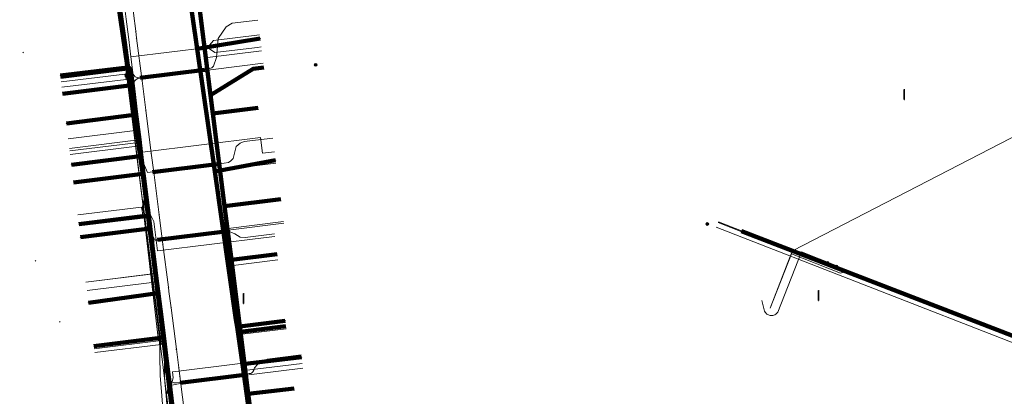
# Model space of a CAD drawing. Extents: x 152558 to 154479, y 462974 to 463683.
# Tile 105 of 256: x 152993 to 153073, y 463597 to 463628. Entities that reach past the tile are written whole.
import ezdxf
from ezdxf.lldxf.tags import DXFTag

# ---------------------------------------------------------------- set-up
doc = ezdxf.new("R2010")
doc.units = 0
doc.header["$LTSCALE"] = 0.2
doc.layers.get('0').update_dxf_attribs({"linetype": 'CONTINUOUS'})
for name, color, linetype, lineweight in [('B-RO-KL-DATA_COAXIAAL_17_ZIGGO BV-G', 90, 'KL-DATA-N', 18), ('B-RO-KL-DATA_COAXIAAL_7_ZIGGO BV-G', 90, 'KL-DATA-N', 18), ('B-RO-KL-DATA_HULPSTUK_KPN BV-S', 90, 'CONTINUOUS', 25), ('B-RO-KL-DATA_HULPSTUK_REGGEFIBER OPERATOR BV-S', 90, 'CONTINUOUS', 25), ('B-RO-KL-DATA_HULPSTUK_ZIGGO BV-S', 90, 'CONTINUOUS', 25), ('B-RO-KL-DATA_KABELBED_KPN BV-G', 90, 'CONTINUOUS', 100), ('B-RO-KL-DATA_KABELBED_ZIGGO BV-G', 90, 'CONTINUOUS', 100), ('B-RO-KL-DATA_REGGEFIBER OPERATOR BV-G', 90, 'KL-DATA-N', 18), ('B-RO-KL-DATA_STEDIN NETBEHEER BV-G', 90, 'KL-DATA-N', 18), ('B-RO-KL-ET_LS_400 V_STEDIN NETBEHEER BV-G', 190, 'KL-LS-N', 18), ('B-RO-KL-ET_LS_GEMEENTE AMERSFOORT-S', 190, 'CONTINUOUS', 25), ('B-RO-KL-ET_LS_HULPSTUK_STEDIN NETBEHEER BV-S', 190, 'CONTINUOUS', 25), ('B-RO-KL-GAS_LD_ASBESTCEMENT_124_0.1 BAR_STEDIN NETBEHEER BV-G', 50, 'KL-GAS-LD-N', 18), ('B-RO-KL-GAS_LD_MANTELBUIS_PVC_63_STEDIN NETBEHEER BV-G', 50, 'CONTINUOUS', 100), ('B-RO-KL-GAS_LD_MANTELBUIS_PVC_STEDIN NETBEHEER BV-G', 50, 'CONTINUOUS', 100), ('B-RO-KL-GAS_LD_PE_32_0.1 BAR_STEDIN NETBEHEER BV-G', 50, 'KL-GAS-LD-N', 18), ('B-RO-KL-GAS_LD_PE_40_0.1 BAR_STEDIN NETBEHEER BV-G', 50, 'KL-GAS-LD-N', 18), ('B-RO-KL-GAS_LD_PVC_63_0.1 BAR_STEDIN NETBEHEER BV-G', 50, 'KL-GAS-LD-N', 18), ('B-RO-KL-WATER_100_VITENS-G', 170, 'KL-WATER-N', 18), ('B-RO-KL-WATER_HULPSTUK_VITENS-S', 170, 'CONTINUOUS', 25)]:
    doc.layers.add(name, color=color, linetype=linetype, lineweight=lineweight)
doc.styles.add('NLCS-ISO', font='NLCS-ISO.ttf')
tags = doc.linetypes.add('KL-DATA-N', pattern='A,4,-1,[101,NLCS.SHX,S=0.5,R=0,X=0,Y=0],-1,4,-1,["D",Standard,S=1,R=0,X=-0.25,Y=-0.5],-1.5', length=12.5).pattern_tags.tags
tags[18] = DXFTag(74, 10)
tags = doc.linetypes.add('KL-GAS-LD-N', pattern='A,4,-1,[69,NLCS.SHX,S=0.5,R=0,X=0,Y=0],-1,4,-1,["L",Standard,S=1,R=0,X=0.25,Y=-0.5],-2', length=13).pattern_tags.tags
tags[18] = DXFTag(74, 10)
tags = doc.linetypes.add('KL-LS-N', pattern='A,4,-1,[103,NLCS.SHX,S=0.75,R=0,X=0,Y=0],-1,4,-1,["L",Standard,S=1,R=0,X=0,Y=-0.5],-2', length=13).pattern_tags.tags
tags[18] = DXFTag(74, 10)
doc.linetypes.add('KL-WATER-N', pattern='A,7,-0.5,[168,NLCS.SHX,S=0.75,R=0,X=0.75,Y=0],-2', length=9.5)

# ---------------------------------------------------------------- blocks, each defined once
blk = doc.blocks.new('SKL-WTB_HULP_MOF-SO')
at = {"linetype": 'ByBlock', "lineweight": 18}
h = blk.add_hatch(color=0, dxfattribs=at)
h.dxf.hatch_style = 1
h.paths.add_polyline_path([(-0.5625, 0, 1), (0.5625, 0, 1)])
at = {"color": 0, "linetype": 'ByBlock', "lineweight": 18}
blk.add_circle((0, 0), 0.5625, dxfattribs=at)
at = {"color": 0, "linetype": 'ByBlock', "lineweight": 18, "style": 'NLCS-ISO', "flags": 1}
for tag, p in [('TYPE', (1.5, 0)), ('OMSCHRIJVING', (1.5, -3)), ('LABEL', (1.5, -1.5))]:
    blk.add_attdef(tag, p, '', height=1, dxfattribs=at)
blk = doc.blocks.new('SKL-WTB_HULP_OVERLENGTE-SO')
at = {"color": 0, "linetype": 'ByBlock', "lineweight": 18}
for centre, radius in [((0, 0), 1), ((-0.42, 0), 0.417), ((0.42, 0), 0.417)]:
    blk.add_circle(centre, radius, dxfattribs=at)
at = {"color": 0, "linetype": 'ByBlock', "lineweight": 18, "style": 'NLCS-ISO', "flags": 1}
for tag, p in [('TYPE', (1.5, 0)), ('OMSCHRIJVING', (1.5, -3)), ('LABEL', (1.5, -1.5))]:
    blk.add_attdef(tag, p, '', height=1, dxfattribs=at)
blk = doc.blocks.new('SKL-WTB_HULP_OVERIG-SO')
at = {"color": 0, "linetype": 'ByBlock', "lineweight": 18}
for points in [[(-0.14, 0.14), (0.14, -0.14)], [(0.14, 0.14), (-0.14, -0.14)]]:
    blk.add_lwpolyline(points, dxfattribs=at)
at = {"color": 0, "linetype": 'ByBlock', "lineweight": 18, "style": 'NLCS-ISO', "flags": 1}
for tag, p in [('TYPE', (1.5, 0)), ('OMSCHRIJVING', (1.5, -3)), ('LABEL', (1.5, -1.5))]:
    blk.add_attdef(tag, p, '', height=1, dxfattribs=at)
blk = doc.blocks.new('SKL-ET_LS_MAST-SO')
for p, q in [((-0.05, 2.07), (0.05, 2.07)), ((-0.05, -2), (0.05, -2))]:
    blk.add_line(p, q)
for points in [[(-0.18, 1.76), (-0.22, 1.76), (-0.22, 1.84), (-0.18, 1.84), (-0.18, 1.79)], [(-0.18, 1.49), (-0.22, 1.49), (-0.22, 1.57), (-0.18, 1.57), (-0.18, 1.52)], [(-0.18, 1.79), (-0.05, 1.79)], [(-0.18, 1.76), (-0.05, 1.76)], [(-0.18, 1.52), (-0.05, 1.52)], [(-0.18, 1.49), (-0.05, 1.49)], [(-0.05, -2), (-0.05, 2.07)], [(0.05, -2), (0.05, 2.07)], [(0.18, 1.92), (0.05, 1.92)], [(0.18, 1.89), (0.05, 1.89)], [(0.18, 1.66), (0.05, 1.66)], [(0.18, 1.63), (0.05, 1.63)], [(0.18, 1.39), (0.05, 1.39)], [(0.18, 1.36), (0.05, 1.36)], [(0.18, 1.89), (0.22, 1.89), (0.22, 1.97), (0.18, 1.97), (0.18, 1.92)], [(0.18, 1.63), (0.22, 1.63), (0.22, 1.71), (0.18, 1.71), (0.18, 1.66)], [(0.18, 1.36), (0.22, 1.36), (0.22, 1.44), (0.18, 1.44), (0.18, 1.39)]]:
    blk.add_lwpolyline(points)

msp = doc.modelspace()

# ---------------------------------------------------------------- linework, layer by layer
at = {"layer": 'B-RO-KL-DATA_COAXIAAL_17_ZIGGO BV-G', "flags": 128}
msp.add_lwpolyline([(153006.287, 463637.496), (153006.746, 463633.788), (153006.842, 463633.015), (153007.204, 463630.194), (153008.316, 463621.519), (153008.507, 463620.032), (153008.815, 463617.626), (153009.165, 463614.799), (153009.459, 463612.468), (153010.013, 463608.079), (153010.755, 463602.203), (153011.396, 463597.12), (153011.614, 463595.396), (153011.679, 463594.868), (153012.693, 463587.247), (153012.887, 463586.435), (153013.151, 463585.643), (153013.353, 463585.038), (153013.418, 463584.842), (153013.755, 463584.068), (153014.094, 463583.287), (153014.501, 463582.539), (153014.909, 463581.789), (153014.963, 463581.708), (153015.383, 463581.077), (153015.857, 463580.366), (153016.392, 463579.7), (153016.925, 463579.036), (153017.514, 463578.422), (153018.1, 463577.813), (153018.736, 463577.258), (153019.365, 463576.709), (153020.039, 463576.217), (153022.568, 463574.461)], dxfattribs=at)
at = {"layer": 'B-RO-KL-DATA_COAXIAAL_7_ZIGGO BV-G', "flags": 128}
for points in [[(153006.287, 463637.496), (153006.746, 463633.788), (153006.842, 463633.015), (153007.204, 463630.194), (153008.316, 463621.519), (153011.796, 463623.673), (153012.655, 463623.776)], [(152996.048, 463623.027), (153000, 463623.517), (153001.71, 463623.729), (153001.882, 463622.34), (153002.613, 463616.439), (153002.78, 463615.088), (153003.203, 463611.676), (153004.436, 463601.727), (153005.347, 463594.373), (153005.51, 463593.055), (153005.947, 463589.533), (153006.206, 463587.442), (153006.447, 463585.753), (153006.706, 463584.669), (153007.058, 463583.612), (153007.415, 463582.543), (153007.864, 463581.509), (153008.294, 463580.52), (153008.317, 463580.467), (153008.827, 463579.528), (153008.86, 463579.469), (153009.405, 463578.467), (153010.037, 463577.517), (153010.67, 463576.568), (153011.384, 463575.678), (153011.614, 463575.392), (153011.737, 463575.239), (153012.095, 463574.792), (153012.137, 463574.748), (153012.882, 463573.973), (153013.663, 463573.16), (153014.513, 463572.419), (153015.352, 463571.686), (153016.108, 463571.134), (153016.257, 463571.037), (153019.978, 463568.625), (153023.347, 463573.958), (153022.709, 463574.363), (153022.568, 463574.461)], [(153022.568, 463574.461), (153022.709, 463574.363), (153023.347, 463573.958), (153019.978, 463568.625), (153016.257, 463571.037), (153016.108, 463571.134), (153015.352, 463571.686), (153014.513, 463572.419), (153013.663, 463573.16), (153012.882, 463573.973), (153012.137, 463574.748), (153012.095, 463574.792), (153011.737, 463575.239), (153011.614, 463575.392), (153011.384, 463575.678), (153010.67, 463576.568), (153010.037, 463577.517), (153009.405, 463578.467), (153008.86, 463579.469), (153008.827, 463579.528), (153008.317, 463580.467), (153008.294, 463580.52), (153007.864, 463581.509), (153007.415, 463582.543), (153007.058, 463583.612), (153006.706, 463584.669), (153006.447, 463585.753), (153006.206, 463587.442), (153005.947, 463589.533), (153005.51, 463593.055), (153005.347, 463594.373), (153004.436, 463601.727), (153003.203, 463611.676), (153002.78, 463615.088), (153002.613, 463616.439), (153001.882, 463622.34), (153000, 463622.107), (152996.22, 463621.638)], [(153022.568, 463574.461), (153020.039, 463576.217), (153019.365, 463576.709), (153018.736, 463577.258), (153018.1, 463577.813), (153017.514, 463578.422), (153016.925, 463579.036), (153016.392, 463579.7), (153015.857, 463580.366), (153015.383, 463581.077), (153014.963, 463581.708), (153014.909, 463581.789), (153014.501, 463582.539), (153014.094, 463583.287), (153013.755, 463584.068), (153013.418, 463584.842), (153013.353, 463585.038), (153013.151, 463585.643), (153012.887, 463586.435), (153012.693, 463587.247), (153011.679, 463594.868), (153011.614, 463595.396), (153011.396, 463597.12), (153010.755, 463602.203), (153010.013, 463608.079), (153009.459, 463612.468), (153009.165, 463614.799), (153008.815, 463617.626), (153008.507, 463620.032), (153012.192, 463620.473)], [(153022.568, 463574.461), (153022.709, 463574.363), (153023.347, 463573.958), (153019.978, 463568.625), (153016.257, 463571.037), (153016.108, 463571.134), (153015.352, 463571.686), (153014.513, 463572.419), (153013.663, 463573.16), (153012.882, 463573.973), (153012.137, 463574.748), (153012.095, 463574.792), (153011.737, 463575.239), (153011.614, 463575.392), (153011.384, 463575.678), (153010.67, 463576.568), (153010.037, 463577.517), (153009.405, 463578.467), (153008.86, 463579.469), (153008.827, 463579.528), (153008.317, 463580.467), (153008.294, 463580.52), (153007.864, 463581.509), (153007.415, 463582.543), (153007.058, 463583.612), (153006.706, 463584.669), (153006.447, 463585.753), (153006.206, 463587.442), (153005.947, 463589.533), (153005.51, 463593.055), (153005.347, 463594.373), (153004.436, 463601.727), (153003.203, 463611.676), (153002.78, 463615.088), (152997.123, 463614.387)], [(153022.568, 463574.461), (153020.039, 463576.217), (153019.365, 463576.709), (153018.736, 463577.258), (153018.1, 463577.813), (153017.514, 463578.422), (153016.925, 463579.036), (153016.392, 463579.7), (153015.857, 463580.366), (153015.383, 463581.077), (153014.963, 463581.708), (153014.909, 463581.789), (153014.501, 463582.539), (153014.094, 463583.287), (153013.755, 463584.068), (153013.418, 463584.842), (153013.353, 463585.038), (153013.151, 463585.643), (153012.887, 463586.435), (153012.693, 463587.247), (153011.679, 463594.868), (153011.614, 463595.396), (153011.396, 463597.12), (153010.755, 463602.203), (153010.013, 463608.079), (153009.459, 463612.468), (153014.045, 463613.017)], [(153022.568, 463574.461), (153022.709, 463574.363), (153023.347, 463573.958), (153019.978, 463568.625), (153016.257, 463571.037), (153016.108, 463571.134), (153015.352, 463571.686), (153014.513, 463572.419), (153013.663, 463573.16), (153012.882, 463573.973), (153012.137, 463574.748), (153012.095, 463574.792), (153011.737, 463575.239), (153011.614, 463575.392), (153011.384, 463575.678), (153010.67, 463576.568), (153010.037, 463577.517), (153009.405, 463578.467), (153008.86, 463579.469), (153008.827, 463579.528), (153008.317, 463580.467), (153008.294, 463580.52), (153007.864, 463581.509), (153007.415, 463582.543), (153007.058, 463583.612), (153006.706, 463584.669), (153006.447, 463585.753), (153006.206, 463587.442), (153005.947, 463589.533), (153005.51, 463593.055), (153005.347, 463594.373), (153004.436, 463601.727), (153003.203, 463611.676), (153000, 463611.28), (152997.546, 463610.976)], [(153022.568, 463574.461), (153020.039, 463576.217), (153019.365, 463576.709), (153018.736, 463577.258), (153018.1, 463577.813), (153017.514, 463578.422), (153016.925, 463579.036), (153016.392, 463579.7), (153015.857, 463580.366), (153015.383, 463581.077), (153014.963, 463581.708), (153014.909, 463581.789), (153014.501, 463582.539), (153014.094, 463583.287), (153013.755, 463584.068), (153013.418, 463584.842), (153013.353, 463585.038), (153013.151, 463585.643), (153012.887, 463586.435), (153012.693, 463587.247), (153011.679, 463594.868), (153011.614, 463595.396), (153011.396, 463597.12), (153010.755, 463602.203), (153010.013, 463608.079), (153013.742, 463608.526)], [(153022.568, 463574.461), (153020.039, 463576.217), (153019.365, 463576.709), (153018.736, 463577.258), (153018.1, 463577.813), (153017.514, 463578.422), (153016.925, 463579.036), (153016.392, 463579.7), (153015.857, 463580.366), (153015.383, 463581.077), (153014.963, 463581.708), (153014.909, 463581.789), (153014.501, 463582.539), (153014.094, 463583.287), (153013.755, 463584.068), (153013.418, 463584.842), (153013.353, 463585.038), (153013.151, 463585.643), (153012.887, 463586.435), (153012.693, 463587.247), (153011.679, 463594.868), (153011.614, 463595.396), (153011.396, 463597.12), (153010.755, 463602.203), (153014.465, 463602.647)], [(153022.568, 463574.461), (153022.709, 463574.363), (153023.347, 463573.958), (153019.978, 463568.625), (153016.257, 463571.037), (153016.108, 463571.134), (153015.352, 463571.686), (153014.513, 463572.419), (153013.663, 463573.16), (153012.882, 463573.973), (153012.137, 463574.748), (153012.095, 463574.792), (153011.737, 463575.239), (153011.614, 463575.392), (153011.384, 463575.678), (153010.67, 463576.568), (153010.037, 463577.517), (153009.405, 463578.467), (153008.86, 463579.469), (153008.827, 463579.528), (153008.317, 463580.467), (153008.294, 463580.52), (153007.864, 463581.509), (153007.415, 463582.543), (153007.058, 463583.612), (153006.706, 463584.669), (153006.447, 463585.753), (153006.206, 463587.442), (153005.947, 463589.533), (153005.51, 463593.055), (153005.347, 463594.373), (153004.436, 463601.727), (153000, 463601.178), (152998.774, 463601.026)], [(153022.568, 463574.461), (153022.709, 463574.363), (153023.347, 463573.958), (153019.978, 463568.625), (153016.257, 463571.037), (153016.108, 463571.134), (153015.352, 463571.686), (153014.513, 463572.419), (153013.663, 463573.16), (153012.882, 463573.973), (153012.137, 463574.748), (153012.095, 463574.792), (153011.737, 463575.239), (153011.614, 463575.392), (153011.384, 463575.678), (153010.67, 463576.568), (153010.037, 463577.517), (153009.405, 463578.467), (153008.86, 463579.469), (153008.827, 463579.528), (153008.317, 463580.467), (153008.294, 463580.52), (153007.864, 463581.509), (153007.415, 463582.543), (153007.058, 463583.612), (153006.706, 463584.669), (153006.447, 463585.753), (153006.206, 463587.442), (153005.947, 463589.533), (153005.51, 463593.055), (153005.347, 463594.373), (153004.436, 463601.727), (153000, 463601.178), (152998.774, 463601.026)], [(153022.568, 463574.461), (153020.039, 463576.217), (153019.365, 463576.709), (153018.736, 463577.258), (153018.1, 463577.813), (153017.514, 463578.422), (153016.925, 463579.036), (153016.392, 463579.7), (153015.857, 463580.366), (153015.383, 463581.077), (153014.963, 463581.708), (153014.909, 463581.789), (153014.501, 463582.539), (153014.094, 463583.287), (153013.755, 463584.068), (153013.418, 463584.842), (153013.353, 463585.038), (153013.151, 463585.643), (153012.887, 463586.435), (153012.693, 463587.247), (153011.679, 463594.868), (153011.614, 463595.396), (153011.396, 463597.12), (153015.139, 463597.569)]]:
    msp.add_lwpolyline(points, dxfattribs=at)
at = {"layer": 'B-RO-KL-DATA_KABELBED_KPN BV-G', "flags": 128}
for points in [[(153010.347, 463576.93), (153009.441, 463578.315), (153008.634, 463579.76), (153008.437, 463580.152), (153007.783, 463581.605), (153007.229, 463583.098), (153006.877, 463584.252), (153006.584, 463585.422), (153006.244, 463587.292), (153005.434, 463593.786), (153005.063, 463596.763), (153003.991, 463605.361), (153003.335, 463610.62), (153002.83, 463614.67), (153002.562, 463616.526), (153002.071, 463619.922), (153001.513, 463623.785), (153000, 463634.261), (152998.433, 463645.105), (152998.262, 463646.294), (152992.775, 463657.954), (152992.445, 463658.656), (152992.281, 463659.004), (152992.281, 463659.005)], [(153006.081, 463633.251), (153007.218, 463625.311), (153008.655, 463615.276), (153010.386, 463603.189), (153010.471, 463602.595), (153010.907, 463599.55), (153011.583, 463594.828)], [(153007.218, 463625.311), (153012.355, 463626.153)], [(153001.513, 463623.785), (152996.042, 463623.114)], [(153002.071, 463619.922), (152996.528, 463619.195)], [(153002.071, 463619.922), (153002.562, 463616.526), (152996.946, 463615.821)], [(153008.655, 463615.276), (153013.627, 463616.199)], [(153003.335, 463610.62), (152997.676, 463609.928)], [(153051.689, 463610.422), (153078.789, 463599.96), (153072.6, 463583.332), (153070.768, 463578.72), (153073.764, 463577.461), (153067.403, 463562.261), (153060.832, 463551.053)], [(153003.991, 463605.361), (152998.34, 463604.569)], [(153010.386, 463603.189), (153010.471, 463602.595), (153014.41, 463603.089)], [(153010.907, 463599.55), (153015.737, 463600.129)]]:
    msp.add_lwpolyline(points, dxfattribs=at)
at = {"layer": 'B-RO-KL-DATA_KABELBED_ZIGGO BV-G', "flags": 128}
for points in [[(153007.204, 463630.194), (153008.316, 463621.519)], [(152996.048, 463623.027), (153001.71, 463623.729), (153001.882, 463622.34)], [(153012.655, 463623.776), (153011.796, 463623.673), (153008.316, 463621.519)], [(152996.22, 463621.638), (153001.882, 463622.34)], [(153001.882, 463622.34), (153002.613, 463616.439)], [(153008.316, 463621.519), (153008.507, 463620.032)], [(153012.192, 463620.473), (153008.507, 463620.032)], [(153008.507, 463620.032), (153009.459, 463612.468)], [(153002.613, 463616.439), (153002.78, 463615.088)], [(153002.78, 463615.088), (152997.123, 463614.387)], [(153002.78, 463615.088), (153003.203, 463611.676)], [(153014.045, 463613.017), (153009.459, 463612.468)], [(153009.459, 463612.468), (153010.013, 463608.079)], [(152997.546, 463610.976), (153003.203, 463611.676)], [(153003.203, 463611.676), (153004.436, 463601.727)], [(153013.742, 463608.526), (153010.013, 463608.079)], [(153010.013, 463608.079), (153010.755, 463602.203)], [(153014.465, 463602.647), (153010.755, 463602.203)], [(152998.774, 463601.026), (153004.436, 463601.727)], [(153004.436, 463601.727), (153005.347, 463594.373)], [(153010.755, 463602.203), (153011.396, 463597.12)], [(153015.139, 463597.569), (153011.396, 463597.12)], [(153013.353, 463585.038), (153012.693, 463587.247), (153011.396, 463597.12)]]:
    msp.add_lwpolyline(points, dxfattribs=at)
at = {"layer": 'B-RO-KL-DATA_REGGEFIBER OPERATOR BV-G', "flags": 128}
for points in [[(152960.9, 463644.7), (152960.244, 463647.822), (152996.466, 463659.476), (152998.079, 463659.838), (153003.467, 463660.23), (153005.488, 463660.929), (153005.682, 463659.653), (153005.707, 463658.262), (153007.773, 463641.432), (153005.965, 463641.073), (153005.829, 463640.57), (153006.408, 463635.779), (153006.803, 463632.857), (153007.245, 463629.235), (153007.842, 463624.557), (153009.03, 463615.396), (153009.532, 463610.613), (153009.944, 463607.588), (153010.666, 463601.978), (153011.046, 463599.027), (153011.63, 463594.006), (153012.471, 463588.287), (153013.537, 463584.021), (153015.386, 463580.613), (153017.476, 463578.027), (153020.813, 463575.435), (153027.909, 463570.84), (153029.189, 463569.989), (153035.35, 463565.969), (153037.701, 463564.496), (153041.939, 463561.799), (153049.527, 463556.978), (153050.535, 463556.346), (153054.709, 463553.64), (153057.639, 463551.962), (153059.329, 463551.23), (153061.443, 463550.507)], [(152997.01, 463652.233), (152997.971, 463646.16), (153000.748, 463628.741), (153001.531, 463623.865), (153002.881, 463613.053), (153004.821, 463597.714), (153005.62, 463591.644), (153006.402, 463586.003), (153007.322, 463582.509), (153008.493, 463579.391), (153009.818, 463577.346), (153011.755, 463574.887), (153015.248, 463571.475), (153015.33, 463571.421)], [(153007.245, 463629.235), (153007.842, 463624.557)], [(153007.842, 463624.557), (153012.482, 463625.131)], [(153007.842, 463624.557), (153009.03, 463615.396)], [(152996.109, 463622.597), (153001.306, 463623.24), (153001.335, 463623.007), (153001.531, 463623.865)], [(153001.531, 463623.865), (153001.389, 463622.98), (153001.428, 463622.791), (152996.163, 463622.163)], [(153009.03, 463615.396), (153013.655, 463615.969)], [(153009.03, 463615.396), (153009.532, 463610.613)], [(152997.453, 463611.74), (153002.663, 463612.385), (153002.687, 463612.194), (153002.881, 463613.053)], [(153002.881, 463613.053), (153002.734, 463612.206), (153002.741, 463611.764), (152997.528, 463611.133)], [(153002.881, 463613.053), (153002.803, 463612.21), (153004.046, 463601.45), (152998.808, 463600.802)], [(153002.881, 463613.053), (153002.86, 463612.214), (153004.264, 463601.146), (152998.844, 463600.506)], [(153009.532, 463610.613), (153014.27, 463611.199)], [(153009.532, 463610.613), (153009.944, 463607.588)], [(153049.633, 463610.747), (153074.507, 463601.044), (153080.381, 463598.595)], [(153009.944, 463607.588), (153013.795, 463608.065)], [(153009.944, 463607.588), (153010.666, 463601.978)], [(153010.666, 463601.978), (153014.489, 463602.451)], [(153010.666, 463601.978), (153011.046, 463599.027)], [(153011.046, 463599.027), (153015.801, 463599.615)], [(153011.046, 463599.027), (153011.63, 463594.006), (153012.471, 463588.287)]]:
    msp.add_lwpolyline(points, dxfattribs=at)
at = {"layer": 'B-RO-KL-DATA_STEDIN NETBEHEER BV-G', "flags": 128}
msp.add_lwpolyline([(152997.325, 463657.363), (153000.786, 463628.741), (153005.918, 463587.409), (153005.918, 463587.421), (153006.4, 463585.089), (153007.09, 463582.811), (153008.126, 463580.044), (153008.884, 463578.585), (153009.56, 463577.574), (153010.895, 463575.703), (153012.737, 463573.616), (153013.78, 463572.594), (153014.695, 463571.797), (153017.361, 463569.805), (153020.814, 463567.508), (153040.215, 463555.113), (153052.873, 463547.113), (153057.458, 463544.193), (153058.124, 463543.247), (153058.617, 463542.201), (153058.924, 463541.085), (153059.035, 463539.934), (153058.948, 463538.781), (153065.292, 463536.246), (153064.809, 463535.037)], dxfattribs=at)
at = {"layer": 'B-RO-KL-ET_LS_400 V_STEDIN NETBEHEER BV-G', "flags": 128}
for points in [[(153055.741, 463546.147), (153052.643, 463547.993), (153050.752, 463549.119), (153050.374, 463549.344), (153049.261, 463550.007), (153045.686, 463552.137), (153045.428, 463552.29), (153045.365, 463552.328), (153043.251, 463553.587), (153040.42, 463555.273), (153040.355, 463555.312), (153039.161, 463556.023), (153038.519, 463556.462), (153036.621, 463557.759), (153035.481, 463558.539), (153034.686, 463559.082), (153034.274, 463559.365), (153033.018, 463560.223), (153031.816, 463561.045), (153031.143, 463561.505), (153027.854, 463563.753), (153026.337, 463564.79), (153025.02, 463565.678), (153023.588, 463566.62), (153023.077, 463566.956), (153022.727, 463567.186), (153018.297, 463570.1), (153016.276, 463571.43), (153015.858, 463571.705), (153014.738, 463572.442), (153013.502, 463573.255), (153013.162, 463573.451), (153012.893, 463573.605), (153012.303, 463573.986), (153011.733, 463574.396), (153011.186, 463574.837), (153010.663, 463575.305), (153010.12, 463575.848), (153009.783, 463576.225), (153009.609, 463576.42), (153009.015, 463577.188), (153008.69, 463577.649), (153008.284, 463578.301), (153007.973, 463578.878), (153007.856, 463579.096), (153007.511, 463579.857), (153007.166, 463580.764), (153006.907, 463581.629), (153006.707, 463582.51), (153006.594, 463583.193), (153006.517, 463583.881), (153006.475, 463584.572), (153006.472, 463584.909), (153006.471, 463585.312), (153006.508, 463586.148), (153006.505, 463586.533), (153006.472, 463586.915), (153006.333, 463588.033), (153006.315, 463588.181), (153006.088, 463590.014), (153005.708, 463593.079), (153005.389, 463595.655), (153005.328, 463596.151), (153005.309, 463596.304), (153005.111, 463597.907), (153004.962, 463599.11), (153004.562, 463602.336), (153004.352, 463604.035), (153003.987, 463606.981), (153003.952, 463607.26), (153003.711, 463609.203), (153003.404, 463611.687), (153003.327, 463612.306), (153002.979, 463615.113), (153002.762, 463616.867), (153002.717, 463617.23), (153002.697, 463617.39), (153002.636, 463617.886), (153002.354, 463620.16), (153002.091, 463622.277), (153001.798, 463624.644), (153001.622, 463626.068), (153001.466, 463627.324), (153001.418, 463627.711), (153001.283, 463628.803), (153000.905, 463632.596), (153000.838, 463633.268), (153000.58, 463635.856), (153000.402, 463637.645), (153000.17, 463639.973), (153000, 463641.224), (152998.031, 463648.916)], [(153012.319, 463626.451), (153008.547, 463625.984), (153008.06, 463625.42)], [(153008.06, 463625.42), (153001.798, 463624.644)], [(153012.144, 463625.422), (153008.67, 463624.992), (153008.06, 463625.42)], [(153012.441, 463625.459), (153012.144, 463625.422)], [(152996.78, 463617.16), (153002.636, 463617.886)], [(152996.804, 463616.962), (153002.462, 463617.663), (153002.697, 463617.39)], [(153013.541, 463616.893), (153012.549, 463616.77), (153012.389, 463618.06), (153002.762, 463616.867)], [(153012.862, 463609.9), (153003.963, 463608.798), (153003.664, 463611.215), (153003.424, 463611.689), (153003.404, 463611.687)], [(153049.784, 463611.132), (153059.379, 463607.351), (153059.91, 463607.335), (153059.917, 463607.354)], [(153013.557, 463609.986), (153012.862, 463609.9)], [(153053.365, 463604.755), (153053.566, 463603.89), (153053.615, 463603.796), (153053.758, 463603.64), (153053.942, 463603.542), (153054.042, 463603.518), (153054.248, 463603.521), (153054.423, 463603.583), (153054.493, 463603.626), (153054.613, 463603.739), (153054.661, 463603.807), (153056.585, 463608.721), (153059.47, 463607.584), (153059.452, 463607.537)], [(153054.038, 463604.135), (153055.773, 463608.557), (153059.771, 463606.982), (153060.382, 463607.17)], [(153058.707, 463607.831), (153059.452, 463607.537)], [(153059.452, 463607.537), (153059.917, 463607.354), (153060.382, 463607.17), (153079.826, 463599.508), (153080.486, 463601.183)], [(152998.131, 463606.256), (153003.987, 463606.981)], [(153015.328, 463600.179), (153005.484, 463598.961)], [(153015.725, 463600.228), (153015.328, 463600.179)], [(153005.484, 463598.961), (153005.187, 463598.924), (153005.248, 463598.428), (153005.131, 463597.909), (153005.111, 463597.907)]]:
    msp.add_lwpolyline(points, dxfattribs=at)
at = {"layer": 'B-RO-KL-GAS_LD_ASBESTCEMENT_124_0.1 BAR_STEDIN NETBEHEER BV-G', "flags": 128}
msp.add_lwpolyline([(152996.16, 463659.086), (152996.397, 463658.094), (152996.516, 463653.638), (152997.451, 463646.354), (152997.922, 463643.972), (152999.188, 463638.34), (153000.496, 463630.164), (153001.249, 463624.761), (153003.055, 463610.47), (153004.148, 463601.951), (153004.203, 463598.621), (153004.473, 463595.295), (153005.849, 463586.385), (153006.73, 463582.775), (153008.385, 463578.96), (153010.509, 463575.698), (153011.442, 463574.61)], dxfattribs=at)
at = {"layer": 'B-RO-KL-GAS_LD_MANTELBUIS_PVC_63_STEDIN NETBEHEER BV-G', "flags": 128}
msp.add_lwpolyline([(153003.568, 463615.24), (153008.828, 463615.891)], dxfattribs=at)
at = {"layer": 'B-RO-KL-GAS_LD_MANTELBUIS_PVC_STEDIN NETBEHEER BV-G', "flags": 128}
for points in [[(153002.572, 463622.946), (153007.833, 463623.587)], [(153003.978, 463609.709), (153009.278, 463610.364)], [(153005.82, 463598.03), (153011.08, 463598.681)]]:
    msp.add_lwpolyline(points, dxfattribs=at)
at = {"layer": 'B-RO-KL-GAS_LD_PE_32_0.1 BAR_STEDIN NETBEHEER BV-G', "flags": 128}
for points in [[(153008.226, 463623.685), (153008.412, 463623.741), (153008.557, 463623.882), (153008.784, 463624.585), (153008.944, 463626.145), (153009.594, 463627.089), (153010.064, 463627.39), (153012.17, 463627.651)], [(153008.534, 463623.622), (153012.607, 463624.127)], [(153001.718, 463623.75), (153001.976, 463623.231), (153002.137, 463623.003), (153002.321, 463622.97), (153008.226, 463623.685)], [(153001.894, 463622.36), (153002.032, 463622.599), (153002.223, 463622.811), (153002.379, 463622.872), (153008.534, 463623.622)], [(152996.681, 463617.954), (153002.163, 463618.633), (153002.299, 463619.154)], [(153009.423, 463615.965), (153009.765, 463616.023), (153009.954, 463616.166), (153010.166, 463616.358), (153010.413, 463617.319), (153010.724, 463617.59), (153011.055, 463617.724), (153013.402, 463618.015)], [(152996.841, 463616.664), (153002.326, 463617.344), (153002.587, 463616.873)], [(153002.655, 463616.336), (153003.171, 463615.191), (153009.423, 463615.965)], [(153003.4, 463610.443), (153003.735, 463609.725), (153010.182, 463610.551)], [(153003.577, 463609.06), (153003.591, 463609.082), (153003.528, 463609.6), (153009.78, 463610.376)], [(153009.78, 463610.376), (153009.91, 463610.367), (153010.296, 463610.187), (153010.721, 463609.933), (153011.142, 463609.897), (153013.531, 463610.192)], [(153010.182, 463610.551), (153014.287, 463611.059)], [(152998.131, 463606.256), (153003.648, 463606.939), (153003.783, 463607.459)], [(152998.217, 463605.562), (153003.739, 463606.246), (153004, 463605.773)], [(153011.47, 463598.786), (153011.601, 463598.803), (153011.686, 463598.839), (153011.773, 463598.931), (153011.847, 463599.061), (153011.907, 463599.242), (153012.156, 463599.524), (153012.523, 463599.793), (153012.935, 463599.963), (153015.715, 463600.307)], [(153012.078, 463598.762), (153015.849, 463599.229)], [(153004.535, 463599.081), (153004.757, 463598.496), (153005.129, 463598.134), (153005.308, 463598.04), (153005.535, 463598.04), (153011.47, 463598.786)], [(153004.676, 463596.984), (153004.764, 463597.192), (153004.805, 463597.474), (153004.854, 463597.604), (153004.97, 463597.752), (153005.138, 463597.847), (153005.827, 463597.976), (153012.078, 463598.762)]]:
    msp.add_lwpolyline(points, dxfattribs=at)
at = {"layer": 'B-RO-KL-GAS_LD_PE_40_0.1 BAR_STEDIN NETBEHEER BV-G', "flags": 128}
for points in [[(153055.856, 463608.814), (153074.534, 463618.431), (153074.612, 463618.468), (153074.776, 463618.51), (153074.945, 463618.511), (153088.23, 463613.262), (153088.42, 463613.205), (153088.618, 463613.182), (153088.816, 463613.193), (153089.009, 463613.24), (153089.191, 463613.32), (153089.356, 463613.431), (153089.498, 463613.569), (153089.614, 463613.73), (153089.7, 463613.909), (153098.721, 463640.458), (153098.744, 463640.685), (153098.73, 463640.924), (153098.679, 463641.153), (153098.584, 463641.344), (153098.438, 463641.545), (153098.247, 463641.724), (153098.04, 463641.865)], [(153049.801, 463611.176), (153055.856, 463608.814)], [(153055.67, 463608.337), (153055.856, 463608.814)], [(153054.031, 463604.137), (153055.67, 463608.337)]]:
    msp.add_lwpolyline(points, dxfattribs=at)
at = {"layer": 'B-RO-KL-GAS_LD_PVC_63_0.1 BAR_STEDIN NETBEHEER BV-G', "flags": 128}
msp.add_lwpolyline([(152996.456, 463659.394), (152996.849, 463658.133), (152996.854, 463653.664), (152997.022, 463652.353), (152997.786, 463646.408), (152998.254, 463644.042), (152999.521, 463638.404), (152999.979, 463635.543), (153000.311, 463633.465), (153000.831, 463630.214), (153000.935, 463629.466), (153001.443, 463625.824), (153001.718, 463623.75), (153001.894, 463622.36), (153002.158, 463620.271), (153002.299, 463619.154), (153002.587, 463616.873), (153002.655, 463616.336), (153002.834, 463614.919), (153003.4, 463610.443), (153003.526, 463609.458), (153003.577, 463609.06), (153003.783, 463607.459), (153004, 463605.773), (153004.225, 463604.018), (153004.487, 463601.975), (153004.535, 463599.081), (153004.542, 463598.638), (153004.585, 463598.111), (153004.676, 463596.984), (153004.79, 463595.578), (153004.85, 463595.081), (153005.119, 463593.35), (153005.946, 463587.997), (153006.181, 463586.457), (153006.604, 463584.721), (153006.675, 463584.43), (153006.866, 463583.646), (153007.052, 463582.884), (153008.419, 463579.734), (153008.685, 463579.121), (153009.965, 463577.154), (153010.259, 463576.703), (153010.56, 463576.242), (153010.719, 463575.998), (153010.781, 463575.902), (153012.185, 463574.264), (153012.936, 463573.388), (153014.892, 463571.679), (153015.096, 463571.534), (153015.994, 463570.897), (153016.946, 463570.221), (153017.341, 463569.968), (153022.884, 463566.411), (153023.457, 463566.043), (153023.676, 463565.903), (153025.148, 463564.951), (153026.48, 463564.089), (153027.332, 463563.538), (153032.337, 463560.3), (153033.542, 463559.52), (153033.607, 463559.478), (153033.842, 463559.326), (153034.634, 463558.813), (153035.034, 463558.554), (153036.203, 463557.798), (153037.758, 463556.792), (153038.26, 463556.467), (153041.306, 463554.497), (153043.682, 463552.96), (153044.186, 463552.634), (153045.339, 463551.888), (153045.435, 463551.826), (153047.524, 463550.475), (153050.733, 463548.399), (153051.634, 463547.816), (153052.786, 463547.107), (153053.385, 463546.738), (153055.432, 463545.477), (153062.99, 463540.824), (153064.222, 463540.222), (153065.986, 463539.496), (153072.272, 463537.009), (153073.499, 463536.535), (153075.4, 463535.801), (153075.588, 463535.729), (153077.103, 463535.144), (153081.891, 463533.287), (153082.351, 463533.106), (153084.585, 463532.228), (153085.423, 463531.898), (153086.565, 463531.449), (153091.623, 463529.461), (153091.946, 463529.334), (153093.245, 463528.823), (153093.748, 463528.625), (153094.12, 463528.479), (153096.334, 463527.609), (153097.03, 463527.335), (153099.669, 463526.296), (153102.298, 463525.251), (153106.668, 463523.54), (153106.923, 463523.442), (153108.527, 463522.82), (153108.694, 463522.755), (153108.9, 463522.675), (153111.026, 463521.852), (153116.236, 463519.815), (153116.738, 463519.617), (153118.346, 463518.982), (153118.533, 463518.908), (153118.881, 463518.771), (153121.138, 463517.88), (153122.895, 463517.186), (153125.525, 463516.202), (153127.117, 463515.606), (153127.678, 463515.396), (153130.185, 463514.44), (153130.848, 463514.182), (153133.446, 463513.169), (153134.882, 463512.633), (153136.19, 463512.226), (153143.925, 463510.224)], dxfattribs=at)
at = {"layer": 'B-RO-KL-WATER_100_VITENS-G', "flags": 128}
msp.add_lwpolyline([(153009.379, 463580.881), (153009.124, 463581.475), (153008.44, 463583.07), (153007.566, 463585.106), (153007.5, 463585.259), (153007.128, 463588.167), (153006.963, 463589.461), (153006.483, 463593.212), (153005.798, 463598.568), (153005.712, 463599.242), (153005.514, 463600.787), (153005.083, 463604.161), (153004.913, 463605.491), (153004.869, 463605.833), (153004.422, 463609.332), (153004.115, 463611.736), (153003.667, 463615.236), (153003.469, 463616.782), (153003.022, 463620.281), (153002.715, 463622.685), (153002.267, 463626.185), (153002.195, 463626.747), (153001.44, 463632.65), (153000.576, 463639.412), (152999.71, 463646.187), (152997.794, 463654.602)], dxfattribs=at)

# ---------------------------------------------------------------- block references
at = {"layer": 'B-RO-KL-DATA_HULPSTUK_KPN BV-S', "xscale": 0.2, "yscale": 0.2, "zscale": 0.2}
for name, p in [('SKL-WTB_HULP_OVERIG-SO', (153012.355, 463626.153)), ('SKL-WTB_HULP_MOF-SO', (153007.218, 463625.311)), ('SKL-WTB_HULP_OVERIG-SO', (153007.218, 463625.311)), ('SKL-WTB_HULP_MOF-SO', (153016.9, 463624)), ('SKL-WTB_HULP_MOF-SO', (153001.513, 463623.785)), ('SKL-WTB_HULP_OVERIG-SO', (153001.513, 463623.785)), ('SKL-WTB_HULP_OVERIG-SO', (152996.042, 463623.114)), ('SKL-WTB_HULP_MOF-SO', (153002.071, 463619.922)), ('SKL-WTB_HULP_OVERIG-SO', (152996.528, 463619.195)), ('SKL-WTB_HULP_OVERIG-SO', (153002.071, 463619.922)), ('SKL-WTB_HULP_OVERIG-SO', (153002.071, 463619.922)), ('SKL-WTB_HULP_OVERIG-SO', (153013.627, 463616.199)), ('SKL-WTB_HULP_OVERIG-SO', (152996.946, 463615.821)), ('SKL-WTB_HULP_MOF-SO', (153008.655, 463615.276)), ('SKL-WTB_HULP_OVERIG-SO', (153008.655, 463615.276)), ('SKL-WTB_HULP_MOF-SO', (153003.335, 463610.62)), ('SKL-WTB_HULP_OVERIG-SO', (153003.335, 463610.62)), ('SKL-WTB_HULP_MOF-SO', (153048.9, 463611)), ('SKL-WTB_HULP_OVERIG-SO', (153051.689, 463610.422)), ('SKL-WTB_HULP_OVERIG-SO', (152997.676, 463609.928)), ('SKL-WTB_HULP_MOF-SO', (153003.991, 463605.361)), ('SKL-WTB_HULP_OVERIG-SO', (153003.991, 463605.361)), ('SKL-WTB_HULP_OVERIG-SO', (152998.34, 463604.569)), ('SKL-WTB_HULP_MOF-SO', (153010.386, 463603.189)), ('SKL-WTB_HULP_OVERIG-SO', (153010.386, 463603.189)), ('SKL-WTB_HULP_OVERIG-SO', (153014.41, 463603.089)), ('SKL-WTB_HULP_OVERIG-SO', (153015.737, 463600.129)), ('SKL-WTB_HULP_MOF-SO', (153010.907, 463599.55)), ('SKL-WTB_HULP_OVERIG-SO', (153010.907, 463599.55))]:
    msp.add_blockref(name, p, dxfattribs=at)
at = {"layer": 'B-RO-KL-DATA_HULPSTUK_REGGEFIBER OPERATOR BV-S', "xscale": 0.2, "yscale": 0.2, "zscale": 0.2}
for p in [(153001.1, 463626.3), (152993, 463625), (153002, 463620.1), (153002.6, 463615.1), (153003.4, 463609.2), (152994, 463608), (153004, 463604), (152996, 463603), (153004.6, 463599.1)]:
    msp.add_blockref('SKL-WTB_HULP_OVERIG-SO', p, dxfattribs=at)
at = {"layer": 'B-RO-KL-DATA_HULPSTUK_ZIGGO BV-S', "xscale": 0.2, "yscale": 0.2, "zscale": 0.2}
msp.add_blockref('SKL-WTB_HULP_OVERLENGTE-SO', (153002.613, 463616.439), dxfattribs=at)
at = {"layer": 'B-RO-KL-ET_LS_GEMEENTE AMERSFOORT-S', "xscale": 0.2, "yscale": 0.2, "zscale": 0.2}
for p in [(153064.998, 463621.563), (153057.991, 463605.154), (153011.008, 463604.912)]:
    msp.add_blockref('SKL-ET_LS_MAST-SO', p, dxfattribs=at)
at = {"layer": 'B-RO-KL-ET_LS_HULPSTUK_STEDIN NETBEHEER BV-S', "xscale": 0.2, "yscale": 0.2, "zscale": 0.2}
for p in [(153058.707, 463607.831), (153059.452, 463607.537)]:
    msp.add_blockref('SKL-WTB_HULP_MOF-SO', p, dxfattribs=at)
at = {"layer": 'B-RO-KL-WATER_HULPSTUK_VITENS-S', "xscale": 0.2, "yscale": 0.2, "zscale": 0.2}
for p in [(153002.195, 463626.747), (153002.267, 463626.185), (153002.715, 463622.685), (153003.022, 463620.281), (153003.469, 463616.782), (153003.667, 463615.236), (153004.115, 463611.736), (153004.422, 463609.332), (153004.869, 463605.833), (153005.083, 463604.161), (153005.514, 463600.787), (153005.712, 463599.242), (153005.798, 463598.568)]:
    msp.add_blockref('SKL-WTB_HULP_OVERIG-SO', p, dxfattribs=at)

doc.saveas('drawing.dxf')
